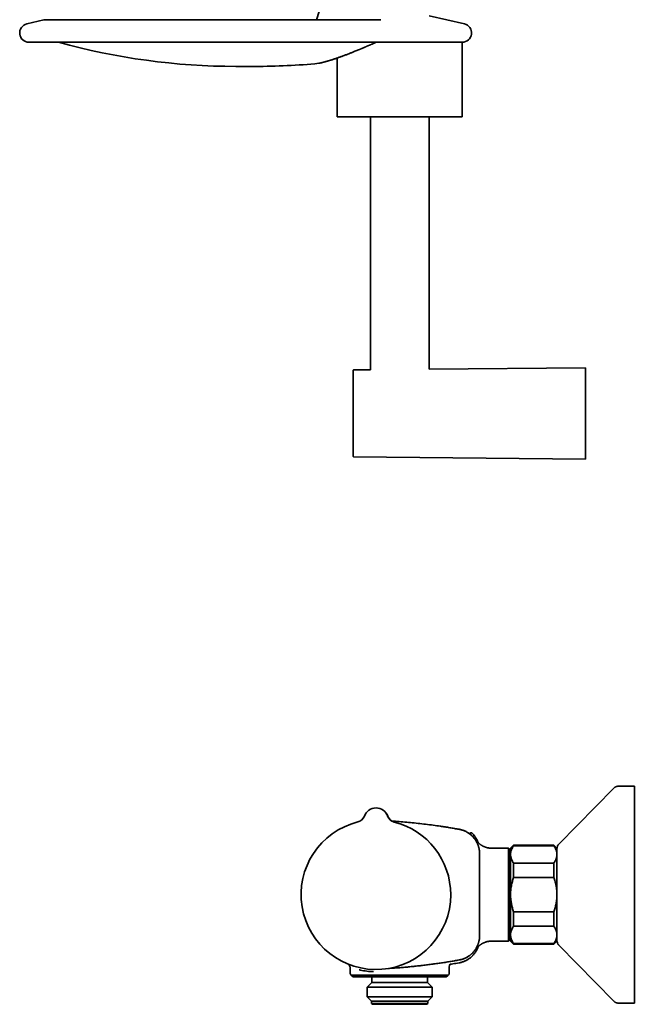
# Model space of a CAD drawing. Header units: millimetres. Extents: x 8 to 890, y 12 to 1884.
# Tile 14 of 26: x 30 to 229, y 1008 to 1326. Entities that reach past the tile are written whole.
import ezdxf

# ---------------------------------------------------------------- set-up
doc = ezdxf.new("R2010")
doc.units = ezdxf.units.MM

msp = doc.modelspace()

# ---------------------------------------------------------------- linework, layer by layer
at = {"color": 7, "linetype": 'Continuous', "lineweight": 35}
for p, q in [((128.76, 1334.21), (126.13, 1326.02)), ((38.11, 1326), (32.58, 1324.73)), ((146.73, 1326.02), (38.22, 1326.02)), ((146.97, 1326.03), (146.96, 1326.03)), ((173.93, 1324.73), (162.56, 1327.35)), ((33.26, 1318.8), (173.25, 1318.8)), ((173.26, 1294.74), (173.26, 1318.8)), ((132.86, 1313.71), (132.86, 1294.74)), ((100.14, 1311.01), (106.37, 1311.01)), ((126.95, 1312), (127.08, 1312.02)), ((143.56, 1294.74), (143.56, 1213.06)), ((162.56, 1213.24), (162.56, 1294.74)), ((143.56, 1213.06), (138.15, 1213)), ((213.06, 1213.74), (162.56, 1213.24)), ((213.06, 1184.24), (213.06, 1213.74)), ((137.96, 1199.12), (137.96, 1199)), ((138.15, 1184.97), (213.06, 1184.24)), ((222.27, 1078.04), (204.43, 1059.89)), ((222.27, 1078.04), (222.27, 1078.04)), ((228.86, 1078.64), (223.69, 1078.64)), ((228.86, 1078.64), (228.86, 1061.45)), ((141.62, 1068.99), (141.62, 1068.99)), ((149.15, 1068.98), (149.15, 1068.98)), ((149.19, 1068.96), (149.19, 1068.98)), ((188.17, 1058.64), (182.66, 1058.64)), ((188.17, 1058.64), (188.17, 1028.64)), ((188.36, 1058.44), (188.36, 1028.84)), ((189.86, 1059.64), (188.86, 1058.64)), ((188.86, 1058.64), (188.86, 1056.63)), ((202.86, 1059.64), (189.86, 1059.64)), ((189.86, 1059.64), (189.86, 1059.41)), ((202.86, 1059.41), (189.86, 1059.41)), ((203.86, 1058.64), (202.86, 1059.64)), ((202.86, 1059.64), (202.86, 1059.41)), ((203.86, 1058.64), (203.86, 1056.63)), ((228.86, 1061.45), (228.86, 1008.64)), ((178.86, 1056.93), (178.86, 1056.9)), ((178.86, 1056.9), (178.86, 1056.86)), ((178.86, 1056.86), (178.86, 1043.64)), ((178.86, 1056.84), (178.86, 1056.86)), ((188.86, 1057.6), (188.36, 1057.6)), ((188.86, 1056.63), (188.86, 1043.64)), ((203.86, 1056.63), (203.86, 1043.64)), ((189.86, 1053.84), (189.86, 1049.2)), ((189.86, 1053.84), (202.86, 1053.84)), ((202.86, 1053.84), (202.86, 1049.2)), ((202.86, 1049.2), (189.86, 1049.2)), ((178.86, 1043.64), (178.86, 1030.41)), ((188.86, 1043.64), (188.86, 1030.65)), ((203.86, 1043.64), (203.86, 1030.65)), ((189.86, 1038.07), (189.86, 1033.43)), ((189.86, 1038.07), (202.86, 1038.07)), ((202.86, 1038.07), (202.86, 1033.43)), ((202.86, 1033.43), (189.86, 1033.43)), ((178.86, 1030.45), (178.86, 1030.43)), ((178.86, 1030.41), (178.86, 1030.38)), ((178.86, 1030.35), (178.86, 1030.38)), ((178.86, 1030.38), (178.86, 1030.35)), ((188.86, 1030.65), (188.86, 1028.64)), ((203.86, 1030.65), (203.86, 1028.64)), ((182.5, 1028.64), (182.62, 1028.64)), ((182.57, 1028.63), (182.69, 1028.64)), ((182.69, 1028.64), (188.16, 1028.64)), ((182.69, 1028.64), (182.69, 1028.64)), ((188.16, 1028.64), (188.17, 1028.64)), ((188.36, 1029.67), (188.86, 1029.67)), ((188.86, 1028.64), (189.86, 1027.64)), ((189.86, 1027.86), (202.86, 1027.86)), ((189.86, 1027.86), (189.86, 1027.64)), ((189.86, 1027.64), (202.86, 1027.64)), ((202.86, 1027.64), (203.86, 1028.64)), ((202.86, 1027.86), (202.86, 1027.64)), ((204.43, 1027.38), (222.27, 1009.24)), ((169.06, 1018.14), (169.06, 1020.3)), ((137.06, 1019.75), (137.06, 1018.14)), ((137.56, 1017.64), (137.56, 1017.64)), ((142, 1017.64), (137.56, 1017.64)), ((168.06, 1017.14), (138.06, 1017.14)), ((147.43, 1017.64), (147.12, 1017.64)), ((168.56, 1017.64), (153.87, 1017.64)), ((168.56, 1017.64), (168.56, 1017.64)), ((144.06, 1015.24), (142.58, 1013.76)), ((144.06, 1016.74), (144.06, 1015.24)), ((162.06, 1015.24), (144.06, 1015.24)), ((162.06, 1015.24), (162.06, 1016.74)), ((163.53, 1013.76), (162.06, 1015.24)), ((142.58, 1013.76), (142.58, 1010.61)), ((163.53, 1013.76), (142.58, 1013.76)), ((163.53, 1010.61), (163.53, 1013.76)), ((142.58, 1010.61), (143.96, 1009.24)), ((163.53, 1010.61), (142.58, 1010.61)), ((143.96, 1009.24), (143.96, 1008.54)), ((162.16, 1009.24), (143.96, 1009.24)), ((143.96, 1008.54), (144.26, 1008.24)), ((162.16, 1008.54), (143.96, 1008.54)), ((161.86, 1008.24), (144.26, 1008.24)), ((161.86, 1008.24), (162.16, 1008.54)), ((162.16, 1009.24), (163.53, 1010.61)), ((162.16, 1008.54), (162.16, 1009.24)), ((222.27, 1009.24), (222.27, 1009.24)), ((223.69, 1008.64), (228.86, 1008.64))]:
    msp.add_line(p, q, dxfattribs=at)
for centre, radius, start, end in [((38.22, 1325.52), 0.5, 90, 103.0053), ((33.26, 1321.8), 3, 102.9995, 270), ((173.26, 1321.8), 3, 270, 77.0005), ((100.14, 1526.01), 215, 254.53, 270), ((106.37, 1526.01), 215, 270, 275.492), ((138.16, 1212.8), 0.2, 90.561, 180), ((138.16, 1185.17), 0.2, 180, 269.439), ((145.39, 1067.64), 4, 19.625, 160.2328), ((145.42, 1067.64), 4, 18.9619, 90.1341), ((138.8, 1070.01), 3, 283.9621, 340.2225), ((151.98, 1069.99), 3, 199.6355, 255.8967), ((152.02, 1069.98), 3, 199.5544, 239.735), ((145.36, 1043.64), 24.17, 103.9654, 359.9289), ((145.36, 1043.64), 24.17, 359.9289, 75.8924), ((175.67, 1062.65), 0.5, 50.1031, 69.9097), ((188.16, 1058.44), 0.2, 360, 86.8751), ((205.86, 1058.49), 2, 135.4958, 180), ((188.16, 1028.84), 0.2, 273.1249, 0), ((205.86, 1028.79), 2, 180, 224.5042), ((171.06, 1020.3), 2, 156.2078, 180.006), ((137.56, 1018.14), 0.5, 180, 270), ((138.06, 1017.64), 0.5, 180, 270), ((143.56, 1016.74), 0.5, 0, 53.1248), ((162.56, 1016.74), 0.5, 126.8752, 180), ((168.06, 1017.64), 0.5, 270, 0), ((168.56, 1018.14), 0.5, 270, 0)]:
    msp.add_arc(centre, radius, start, end, dxfattribs=at)
for points, knots in [([(146.96, 1326.03), (146.96, 1326.03), (146.96, 1326.03), (146.95, 1326.03), (146.94, 1326.03), (146.92, 1326.02), (146.89, 1326.02), (146.85, 1326.02), (146.8, 1326.02), (146.75, 1326.02), (146.73, 1326.02)], [0, 0, 0, 0, 0.014739, 0.1265027, 0.1969753, 0.295082, 0.4234891, 0.5831847, 0.7750857, 1, 1, 1, 1]), ([(127.13, 1312.03), (127.15, 1312.04), (127.18, 1312.05), (127.25, 1312.06), (127.34, 1312.08), (127.45, 1312.11), (127.57, 1312.14), (127.7, 1312.17), (127.83, 1312.2), (127.97, 1312.24), (128.1, 1312.27), (128.24, 1312.31), (128.38, 1312.34), (128.51, 1312.38), (128.65, 1312.41), (128.78, 1312.45), (128.91, 1312.49), (129.04, 1312.52), (129.16, 1312.55), (129.28, 1312.59), (129.39, 1312.62), (129.49, 1312.65), (129.59, 1312.68), (129.7, 1312.71), (129.81, 1312.74), (129.94, 1312.78), (130.08, 1312.82), (130.24, 1312.87), (130.41, 1312.92), (130.59, 1312.97), (130.79, 1313.03), (130.99, 1313.1), (131.26, 1313.18), (131.59, 1313.29), (131.99, 1313.42), (132.41, 1313.56), (132.83, 1313.71), (133.27, 1313.86), (133.7, 1314.01), (134.15, 1314.17), (134.6, 1314.33), (135.07, 1314.51), (135.55, 1314.69), (136.06, 1314.88), (136.54, 1315.07), (137, 1315.25), (137.44, 1315.42), (137.87, 1315.59), (138.35, 1315.78), (138.88, 1315.99), (139.45, 1316.23), (139.9, 1316.42), (140.23, 1316.55), (140.44, 1316.64), (140.63, 1316.72), (140.81, 1316.8), (140.98, 1316.87), (141.11, 1316.92), (141.2, 1316.96), (141.25, 1316.98), (141.28, 1316.99), (141.31, 1317), (141.34, 1317.02), (141.38, 1317.04), (141.44, 1317.06), (141.51, 1317.09), (141.6, 1317.13), (141.71, 1317.18), (141.83, 1317.23), (141.97, 1317.29), (142.14, 1317.36), (142.34, 1317.44), (142.57, 1317.54), (142.82, 1317.65), (143.09, 1317.77), (143.37, 1317.89), (143.67, 1318.02), (143.99, 1318.16), (144.32, 1318.31), (144.67, 1318.46), (145.04, 1318.63), (145.3, 1318.74), (145.44, 1318.8), (145.44, 1318.8)], [0, 0, 0, 0, 0.018551, 0.036585, 0.054101, 0.071098, 0.087577, 0.103537, 0.118979, 0.132679, 0.145945, 0.158776, 0.171127, 0.182928, 0.19418, 0.204882, 0.215036, 0.224641, 0.233698, 0.242207, 0.250169, 0.257174, 0.264138, 0.271484, 0.279212, 0.287322, 0.297182, 0.307553, 0.318436, 0.329829, 0.341734, 0.35415, 0.36695, 0.390175, 0.412989, 0.435391, 0.458934, 0.482004, 0.504601, 0.526815, 0.549301, 0.572145, 0.595393, 0.619047, 0.643107, 0.662295, 0.681679, 0.70082, 0.719623, 0.744168, 0.768111, 0.791453, 0.800377, 0.808776, 0.816609, 0.823876, 0.830577, 0.836713, 0.839299, 0.841224, 0.842467, 0.843266, 0.844316, 0.846139, 0.848471, 0.851311, 0.854918, 0.859109, 0.863884, 0.869241, 0.875183, 0.883559, 0.892555, 0.902129, 0.912279, 0.923006, 0.93431, 0.946191, 0.958648, 0.971683, 0.985294, 0.999482, 1, 1, 1, 1]), ([(126.95, 1312), (126.95, 1312), (126.95, 1312), (126.97, 1312.01), (126.98, 1312.01), (127, 1312.01), (127, 1312.01)], [0, 0, 0, 0, 0.305525, 0.637155, 0.969065, 1, 1, 1, 1]), ([(126.99, 1312.01), (127, 1312.01), (127.04, 1312.02), (127.09, 1312.03), (127.12, 1312.03)], [0, 0, 0, 0, 0.297259, 1, 1, 1, 1]), ([(127, 1312.01), (127.01, 1312.02), (127.08, 1312.02), (127.14, 1312.04), (127.19, 1312.05)], [0, 0, 0, 0, 0.238397, 1, 1, 1, 1]), ([(127.09, 1312.03), (127.1, 1312.03), (127.12, 1312.03), (127.14, 1312.04), (127.15, 1312.05)], [0, 0, 0, 0, 0.159831, 1, 1, 1, 1]), ([(127.12, 1312.03), (127.13, 1312.03), (127.15, 1312.04), (127.19, 1312.05), (127.21, 1312.05)], [0, 0, 0, 0, 0.567079, 1, 1, 1, 1]), ([(132.86, 1294.74), (132.86, 1294.74), (132.86, 1294.74), (132.91, 1294.74), (132.97, 1294.74), (133.07, 1294.74), (133.19, 1294.74), (133.33, 1294.74), (133.5, 1294.74), (133.69, 1294.74), (133.9, 1294.74), (134.13, 1294.74), (134.39, 1294.74), (134.68, 1294.74), (135.01, 1294.74), (135.35, 1294.74), (135.72, 1294.74), (136.11, 1294.74), (136.52, 1294.74), (136.94, 1294.74), (137.37, 1294.74), (137.82, 1294.74), (138.28, 1294.74), (138.78, 1294.74), (139.3, 1294.74), (139.85, 1294.74), (140.42, 1294.74), (141.01, 1294.74), (141.61, 1294.74), (142.22, 1294.74), (142.83, 1294.74), (143.43, 1294.74), (144.05, 1294.74), (144.68, 1294.74), (145.34, 1294.74), (146.01, 1294.74), (146.71, 1294.74), (147.42, 1294.74), (148.13, 1294.74), (148.85, 1294.74), (149.57, 1294.74), (150.27, 1294.74), (150.96, 1294.74), (151.66, 1294.74), (152.36, 1294.74), (153.07, 1294.74), (153.8, 1294.74), (154.54, 1294.74), (155.27, 1294.74), (156.01, 1294.74), (156.74, 1294.74), (157.45, 1294.74), (158.14, 1294.74), (158.81, 1294.74), (159.48, 1294.74), (160.14, 1294.74), (160.8, 1294.74), (161.47, 1294.74), (162.13, 1294.74), (162.79, 1294.74), (163.43, 1294.74), (164.06, 1294.74), (164.66, 1294.74), (165.24, 1294.74), (165.79, 1294.74), (166.32, 1294.74), (166.84, 1294.74), (167.35, 1294.74), (167.86, 1294.74), (168.35, 1294.74), (168.82, 1294.74), (169.28, 1294.74), (169.71, 1294.74), (170.11, 1294.74), (170.48, 1294.74), (170.82, 1294.74), (171.14, 1294.74), (171.44, 1294.74), (171.73, 1294.74), (171.99, 1294.74), (172.24, 1294.74), (172.46, 1294.74), (172.65, 1294.74), (172.82, 1294.74), (172.96, 1294.74), (173.07, 1294.74), (173.15, 1294.74), (173.21, 1294.74), (173.25, 1294.74), (173.25, 1294.74), (173.26, 1294.74)], [0, 0, 0, 0, 0.011667, 0.023333, 0.035, 0.046667, 0.058333, 0.07, 0.081, 0.092, 0.103, 0.114, 0.125, 0.136667, 0.148333, 0.16, 0.171667, 0.183333, 0.195, 0.206, 0.217, 0.228, 0.239, 0.25, 0.261667, 0.273333, 0.285, 0.296667, 0.308333, 0.32, 0.331, 0.342, 0.353, 0.364, 0.375, 0.386667, 0.398333, 0.41, 0.421667, 0.433333, 0.445, 0.456, 0.467, 0.478, 0.489, 0.5, 0.511667, 0.523333, 0.535, 0.546667, 0.558333, 0.57, 0.581, 0.592, 0.603, 0.614, 0.625, 0.636667, 0.648333, 0.66, 0.671667, 0.683333, 0.695, 0.706, 0.717, 0.728, 0.739, 0.75, 0.761667, 0.773333, 0.785, 0.796667, 0.808333, 0.82, 0.831, 0.842, 0.853, 0.864, 0.875, 0.886667, 0.898333, 0.91, 0.921667, 0.933333, 0.945, 0.956, 0.967, 0.978, 0.989, 1, 1, 1, 1]), ([(137.96, 1212.8), (137.96, 1212.8), (137.96, 1212.8), (137.96, 1212.78), (137.96, 1212.74), (137.96, 1212.69), (137.96, 1212.62), (137.96, 1212.54), (137.96, 1212.44), (137.96, 1212.35), (137.96, 1212.25), (137.96, 1212.13), (137.96, 1212), (137.96, 1211.85), (137.96, 1211.66), (137.96, 1211.42), (137.96, 1211.17), (137.96, 1210.9), (137.96, 1210.6), (137.96, 1210.29), (137.96, 1209.95), (137.96, 1209.6), (137.96, 1209.22), (137.96, 1208.83), (137.96, 1208.43), (137.96, 1208), (137.96, 1207.56), (137.96, 1207.11), (137.96, 1206.67), (137.96, 1206.25), (137.96, 1205.86), (137.96, 1205.45), (137.96, 1205.04), (137.96, 1204.62), (137.96, 1204.18), (137.96, 1203.72), (137.96, 1203.25), (137.96, 1202.77), (137.96, 1202.29), (137.96, 1201.81), (137.96, 1201.31), (137.96, 1200.78), (137.96, 1200.23), (137.96, 1199.68), (137.96, 1199.31), (137.96, 1199.13)], [0, 0, 0, 0, 0.018647, 0.040456, 0.062251, 0.084058, 0.105902, 0.128611, 0.146783, 0.164933, 0.183077, 0.201229, 0.219404, 0.237616, 0.263456, 0.289237, 0.315, 0.340789, 0.366644, 0.393032, 0.419357, 0.445663, 0.471996, 0.4984, 0.524788, 0.551113, 0.577419, 0.603752, 0.630156, 0.651695, 0.673188, 0.694659, 0.716133, 0.737634, 0.759186, 0.782343, 0.805453, 0.828545, 0.851651, 0.874799, 0.897137, 0.922853, 0.948541, 0.974243, 1, 1, 1, 1]), ([(137.96, 1198.99), (137.96, 1198.83), (137.96, 1198.52), (137.96, 1198.05), (137.96, 1197.58), (137.96, 1197.11), (137.96, 1196.64), (137.96, 1196.2), (137.96, 1195.78), (137.96, 1195.4), (137.96, 1195.03), (137.96, 1194.65), (137.96, 1194.28), (137.96, 1193.86), (137.96, 1193.4), (137.96, 1192.9), (137.96, 1192.4), (137.96, 1191.92), (137.96, 1191.44), (137.96, 1190.97), (137.96, 1190.52), (137.96, 1190.08), (137.96, 1189.65), (137.96, 1189.24), (137.96, 1188.84), (137.96, 1188.47), (137.96, 1188.11), (137.96, 1187.77), (137.96, 1187.46), (137.96, 1187.2), (137.96, 1186.96), (137.96, 1186.74), (137.96, 1186.53), (137.96, 1186.34), (137.96, 1186.15), (137.96, 1185.98), (137.96, 1185.82), (137.96, 1185.68), (137.96, 1185.55), (137.96, 1185.45), (137.96, 1185.35), (137.96, 1185.28), (137.96, 1185.22), (137.96, 1185.18), (137.96, 1185.17), (137.96, 1185.17), (137.96, 1185.17)], [0, 0, 0, 0, 0.021713, 0.043386, 0.065043, 0.086709, 0.108411, 0.130974, 0.14903, 0.167066, 0.185094, 0.203131, 0.22119, 0.239286, 0.264962, 0.290579, 0.316178, 0.341803, 0.367494, 0.393714, 0.419871, 0.446011, 0.472176, 0.498412, 0.524632, 0.55079, 0.576929, 0.603094, 0.62933, 0.650732, 0.672088, 0.693423, 0.71476, 0.736125, 0.75754, 0.78055, 0.803512, 0.826458, 0.849416, 0.872418, 0.894611, 0.92016, 0.945685, 0.971225, 0.996822, 1, 1, 1, 1]), ([(223.69, 1078.64), (223.63, 1078.64), (223.49, 1078.63), (223.29, 1078.6), (223.1, 1078.56), (222.92, 1078.49), (222.74, 1078.41), (222.57, 1078.3), (222.41, 1078.18), (222.32, 1078.09), (222.27, 1078.04)], [0, 0, 0, 0, 0.129502, 0.255184, 0.378256, 0.5, 0.621745, 0.744816, 0.870499, 1, 1, 1, 1]), ([(223.69, 1078.64), (223.63, 1078.64), (223.49, 1078.63), (223.29, 1078.6), (223.1, 1078.56), (222.92, 1078.49), (222.74, 1078.41), (222.57, 1078.3), (222.41, 1078.18), (222.32, 1078.09), (222.27, 1078.04)], [0, 0, 0, 0, 0.129502, 0.255184, 0.378256, 0.5, 0.621744, 0.744816, 0.870498, 1, 1, 1, 1]), ([(150.48, 1067.39), (150.88, 1067.37), (152.09, 1067.29), (154.1, 1067.13), (156.53, 1066.91), (158.97, 1066.65), (161.43, 1066.37), (163.84, 1066.06), (165.93, 1065.76), (167.72, 1065.49), (169.23, 1065.25), (170.75, 1065), (171.75, 1064.83), (172.26, 1064.74)], [0, 0, 0, 0, 0.055183, 0.165331, 0.275479, 0.388301, 0.501122, 0.613515, 0.720513, 0.790377, 0.86024, 0.93012, 1, 1, 1, 1]), ([(172.26, 1064.74), (172.26, 1064.74), (172.39, 1064.71), (172.66, 1064.66), (173.06, 1064.56), (173.43, 1064.44), (173.8, 1064.3), (174.14, 1064.16), (174.47, 1064), (174.8, 1063.82), (175.14, 1063.62), (175.48, 1063.39), (175.8, 1063.16), (176.09, 1062.91), (176.37, 1062.66), (176.63, 1062.4), (176.88, 1062.12), (177.14, 1061.82), (177.38, 1061.5), (177.6, 1061.17), (177.8, 1060.84), (177.98, 1060.51), (178.14, 1060.18), (178.29, 1059.83), (178.42, 1059.46), (178.55, 1059.07), (178.65, 1058.69), (178.73, 1058.31), (178.78, 1057.95), (178.83, 1057.58), (178.85, 1057.22), (178.85, 1056.98), (178.86, 1056.86)], [0, 0, 0, 0, 0.0000054, 0.037233, 0.073397, 0.109653, 0.1435223, 0.1774674, 0.209645, 0.241888, 0.2791153, 0.3152786, 0.3515343, 0.3854032, 0.4193476, 0.4515244, 0.4837666, 0.5209908, 0.5571509, 0.5934032, 0.6272689, 0.6612102, 0.6933836, 0.7256225, 0.7628524, 0.799018, 0.8352761, 0.8691471, 0.9030938, 0.9352722, 0.967516, 1, 1, 1, 1]), ([(175.6, 1063.3), (175.61, 1063.3), (175.64, 1063.34), (175.68, 1063.38), (175.73, 1063.43), (175.76, 1063.45), (175.77, 1063.46), (175.76, 1063.46), (175.76, 1063.46)], [0, 0, 0, 0, 0.0370758, 0.3221712, 0.5461747, 0.7701786, 0.9941823, 1, 1, 1, 1]), ([(176.47, 1063.46), (176.44, 1063.49), (176.39, 1063.54), (176.3, 1063.57), (176.24, 1063.59), (176.2, 1063.6), (176.14, 1063.61), (176.07, 1063.61), (176, 1063.59), (175.93, 1063.57), (175.87, 1063.54), (175.82, 1063.51), (175.78, 1063.48), (175.77, 1063.46)], [0, 0, 0, 0, 0.148573, 0.275935, 0.345818, 0.402248, 0.449823, 0.545092, 0.671967, 0.746203, 0.826456, 0.911532, 1, 1, 1, 1]), ([(178.39, 1060.45), (178.37, 1060.51), (178.32, 1060.65), (178.22, 1060.9), (178.08, 1061.2), (177.93, 1061.5), (177.76, 1061.8), (177.58, 1062.1), (177.38, 1062.4), (177.15, 1062.71), (176.89, 1063.02), (176.66, 1063.27), (176.51, 1063.42), (176.47, 1063.46)], [0, 0, 0, 0, 0.0453227, 0.1301539, 0.2217301, 0.3200842, 0.4117099, 0.5085095, 0.6104389, 0.7174257, 0.8293653, 0.9461179, 1, 1, 1, 1]), ([(182.69, 1058.64), (182.56, 1058.64), (182.31, 1058.64), (181.95, 1058.68), (181.62, 1058.73), (181.31, 1058.8), (181.02, 1058.87), (180.76, 1058.95), (180.53, 1059.04), (180.32, 1059.12), (180.13, 1059.21), (179.97, 1059.29), (179.81, 1059.37), (179.65, 1059.46), (179.5, 1059.56), (179.32, 1059.67), (179.14, 1059.8), (178.94, 1059.95), (178.76, 1060.1), (178.6, 1060.24), (178.48, 1060.37), (178.38, 1060.46), (178.3, 1060.54), (178.24, 1060.61), (178.19, 1060.67), (178.13, 1060.73), (178.09, 1060.79), (178.04, 1060.85), (178, 1060.9), (177.96, 1060.95), (177.92, 1061), (177.89, 1061.04), (177.87, 1061.07), (177.85, 1061.1), (177.84, 1061.11), (177.83, 1061.12), (177.83, 1061.12), (177.83, 1061.12)], [0, 0, 0, 0, 0.0508692, 0.0992129, 0.1448335, 0.1875653, 0.2272731, 0.2638498, 0.2972135, 0.3273039, 0.354079, 0.3783613, 0.4025793, 0.4268862, 0.4512838, 0.475775, 0.5102253, 0.5448803, 0.5785604, 0.6083336, 0.6341105, 0.652586, 0.6683806, 0.6817116, 0.6952477, 0.7102, 0.7268366, 0.7453626, 0.765935, 0.7888101, 0.8147747, 0.8438512, 0.8761523, 0.9109969, 0.9449879, 0.9875493, 1, 1, 1, 1]), ([(189.86, 1059.41), (189.78, 1059.3), (189.63, 1059.08), (189.44, 1058.74), (189.27, 1058.4), (189.12, 1058.06), (189, 1057.71), (188.92, 1057.35), (188.87, 1056.99), (188.86, 1056.75), (188.86, 1056.63)], [0, 0, 0, 0, 0.122973, 0.245942, 0.369581, 0.493217, 0.619375, 0.745529, 0.872765, 1, 1, 1, 1]), ([(203.86, 1056.63), (203.86, 1056.66), (203.85, 1056.8), (203.84, 1057.06), (203.78, 1057.4), (203.7, 1057.73), (203.58, 1058.07), (203.44, 1058.41), (203.27, 1058.75), (203.08, 1059.08), (202.93, 1059.3), (202.86, 1059.41)], [0, 0, 0, 0, 0.034085, 0.152699, 0.271315, 0.390844, 0.510376, 0.632431, 0.75449, 0.877243, 1, 1, 1, 1]), ([(178.86, 1054.93), (178.86, 1054.96), (178.86, 1055.04), (178.86, 1055.18), (178.86, 1055.37), (178.86, 1055.57), (178.86, 1055.77), (178.86, 1055.98), (178.86, 1056.2), (178.86, 1056.41), (178.86, 1056.63), (178.86, 1056.8), (178.86, 1056.9), (178.86, 1056.92)], [0, 0, 0, 0, 0.044847, 0.147763, 0.250276, 0.352965, 0.455881, 0.558394, 0.661082, 0.763999, 0.866512, 0.9692, 1, 1, 1, 1]), ([(178.86, 1056.91), (178.86, 1056.87), (178.86, 1056.76), (178.86, 1056.57), (178.86, 1056.35), (178.86, 1056.14), (178.86, 1055.92), (178.86, 1055.71), (178.86, 1055.51), (178.86, 1055.32), (178.86, 1055.13), (178.86, 1054.95), (178.86, 1054.81), (178.86, 1054.72), (178.86, 1054.69)], [0, 0, 0, 0, 0.048372, 0.137688, 0.226654, 0.315772, 0.405088, 0.494054, 0.583172, 0.672488, 0.761454, 0.850572, 0.939888, 1, 1, 1, 1]), ([(188.86, 1056.63), (188.86, 1056.59), (188.86, 1056.45), (188.88, 1056.19), (188.93, 1055.86), (189.01, 1055.52), (189.13, 1055.18), (189.27, 1054.85), (189.44, 1054.51), (189.63, 1054.17), (189.78, 1053.95), (189.86, 1053.84)], [0, 0, 0, 0, 0.034085, 0.152699, 0.271315, 0.390844, 0.510376, 0.632431, 0.75449, 0.877243, 1, 1, 1, 1]), ([(202.86, 1053.84), (202.93, 1053.95), (203.08, 1054.17), (203.27, 1054.51), (203.45, 1054.85), (203.59, 1055.2), (203.71, 1055.55), (203.79, 1055.91), (203.85, 1056.27), (203.85, 1056.51), (203.86, 1056.63)], [0, 0, 0, 0, 0.122973, 0.245942, 0.369581, 0.493217, 0.619375, 0.745529, 0.872765, 1, 1, 1, 1]), ([(189.86, 1049.2), (189.78, 1048.98), (189.63, 1048.54), (189.44, 1047.87), (189.27, 1047.19), (189.12, 1046.5), (189, 1045.79), (188.92, 1045.08), (188.87, 1044.36), (188.86, 1043.88), (188.86, 1043.64)], [0, 0, 0, 0, 0.122973, 0.245942, 0.369581, 0.493217, 0.619375, 0.745529, 0.872765, 1, 1, 1, 1]), ([(203.86, 1043.64), (203.85, 1043.87), (203.85, 1044.33), (203.8, 1045.03), (203.72, 1045.73), (203.6, 1046.43), (203.46, 1047.13), (203.29, 1047.83), (203.09, 1048.52), (202.93, 1048.98), (202.86, 1049.2)], [0, 0, 0, 0, 0.122618, 0.245238, 0.368878, 0.492521, 0.618996, 0.745475, 0.872735, 1, 1, 1, 1]), ([(188.86, 1043.64), (188.86, 1043.58), (188.86, 1043.29), (188.87, 1042.78), (188.93, 1042.11), (189.01, 1041.43), (189.12, 1040.76), (189.27, 1040.08), (189.44, 1039.4), (189.63, 1038.73), (189.78, 1038.29), (189.86, 1038.07)], [0, 0, 0, 0, 0.0314257, 0.1503532, 0.2692819, 0.3891325, 0.5089859, 0.6313852, 0.7537883, 0.8768923, 1, 1, 1, 1]), ([(202.86, 1038.07), (202.93, 1038.28), (203.07, 1038.71), (203.26, 1039.36), (203.43, 1040.02), (203.57, 1040.69), (203.69, 1041.37), (203.78, 1042.06), (203.83, 1042.76), (203.85, 1043.28), (203.86, 1043.58), (203.86, 1043.64)], [0, 0, 0, 0, 0.119246, 0.2384889, 0.3583379, 0.4781835, 0.6002988, 0.7224112, 0.8454934, 0.9685743, 1, 1, 1, 1]), ([(189.86, 1033.43), (189.78, 1033.32), (189.63, 1033.1), (189.44, 1032.76), (189.27, 1032.42), (189.12, 1032.08), (189, 1031.72), (188.92, 1031.37), (188.87, 1031.01), (188.86, 1030.77), (188.86, 1030.65)], [0, 0, 0, 0, 0.122973, 0.245942, 0.369581, 0.493217, 0.619375, 0.745529, 0.872765, 1, 1, 1, 1]), ([(203.86, 1030.65), (203.86, 1030.68), (203.85, 1030.82), (203.84, 1031.08), (203.78, 1031.42), (203.7, 1031.75), (203.58, 1032.09), (203.44, 1032.43), (203.27, 1032.77), (203.08, 1033.1), (202.93, 1033.32), (202.86, 1033.43)], [0, 0, 0, 0, 0.034085, 0.152699, 0.271315, 0.390844, 0.510376, 0.632431, 0.75449, 0.877243, 1, 1, 1, 1]), ([(178.86, 1030.41), (178.85, 1030.26), (178.85, 1029.96), (178.81, 1029.52), (178.75, 1029.07), (178.66, 1028.66), (178.57, 1028.3), (178.48, 1027.98), (178.37, 1027.67), (178.25, 1027.35), (178.11, 1027.04), (177.96, 1026.74), (177.8, 1026.44), (177.64, 1026.17), (177.48, 1025.92), (177.32, 1025.7), (177.16, 1025.48), (176.98, 1025.26), (176.77, 1025.02), (176.55, 1024.79), (176.33, 1024.58), (176.11, 1024.38), (175.89, 1024.19), (175.62, 1023.98), (175.31, 1023.76), (174.97, 1023.55), (174.64, 1023.36), (174.32, 1023.2), (174, 1023.05), (173.66, 1022.92), (173.32, 1022.8), (172.97, 1022.7), (172.62, 1022.61), (172.38, 1022.56), (172.26, 1022.54)], [0, 0, 0, 0, 0.040204, 0.080558, 0.121042, 0.161703, 0.191374, 0.221095, 0.251055, 0.281069, 0.311463, 0.341912, 0.372609, 0.403363, 0.427509, 0.451697, 0.475912, 0.500168, 0.529902, 0.559686, 0.585984, 0.612283, 0.638723, 0.665164, 0.703351, 0.741646, 0.77329, 0.804996, 0.836993, 0.869053, 0.901572, 0.934157, 0.967043, 1, 1, 1, 1]), ([(188.86, 1030.65), (188.86, 1030.61), (188.86, 1030.47), (188.88, 1030.21), (188.93, 1029.88), (189.01, 1029.54), (189.13, 1029.2), (189.27, 1028.86), (189.44, 1028.53), (189.63, 1028.19), (189.78, 1027.97), (189.86, 1027.86)], [0, 0, 0, 0, 0.034085, 0.152699, 0.271315, 0.390844, 0.510376, 0.632431, 0.75449, 0.877243, 1, 1, 1, 1]), ([(202.86, 1027.86), (202.93, 1027.97), (203.08, 1028.19), (203.27, 1028.53), (203.45, 1028.87), (203.59, 1029.22), (203.71, 1029.57), (203.79, 1029.93), (203.85, 1030.28), (203.85, 1030.53), (203.86, 1030.65)], [0, 0, 0, 0, 0.122973, 0.245942, 0.369581, 0.493217, 0.619375, 0.745529, 0.872765, 1, 1, 1, 1]), ([(172.26, 1021.63), (172.41, 1021.66), (172.72, 1021.72), (173.16, 1021.84), (173.58, 1021.98), (173.98, 1022.14), (174.36, 1022.31), (174.71, 1022.5), (175.04, 1022.69), (175.34, 1022.88), (175.62, 1023.08), (175.87, 1023.28), (176.12, 1023.48), (176.34, 1023.68), (176.54, 1023.87), (176.72, 1024.06), (176.91, 1024.28), (177.12, 1024.53), (177.33, 1024.81), (177.55, 1025.12), (177.76, 1025.46), (177.97, 1025.84), (178.16, 1026.24), (178.3, 1026.56), (178.37, 1026.76), (178.39, 1026.82)], [0, 0, 0, 0, 0.056121, 0.110825, 0.163913, 0.2152, 0.26452, 0.311725, 0.356684, 0.399286, 0.439435, 0.477053, 0.516102, 0.551827, 0.584177, 0.614553, 0.645472, 0.686827, 0.729129, 0.772333, 0.822459, 0.873602, 0.925671, 0.978274, 1, 1, 1, 1]), ([(177.83, 1026.15), (177.83, 1026.15), (177.83, 1026.15), (177.84, 1026.16), (177.86, 1026.19), (177.88, 1026.22), (177.91, 1026.25), (177.93, 1026.29), (177.96, 1026.32), (177.99, 1026.36), (178.02, 1026.4), (178.05, 1026.44), (178.09, 1026.49), (178.14, 1026.55), (178.22, 1026.64), (178.32, 1026.75), (178.45, 1026.88), (178.6, 1027.02), (178.77, 1027.18), (178.93, 1027.32), (179.08, 1027.43), (179.21, 1027.53), (179.36, 1027.63), (179.52, 1027.73), (179.71, 1027.85), (179.93, 1027.97), (180.16, 1028.08), (180.41, 1028.19), (180.67, 1028.29), (180.96, 1028.38), (181.26, 1028.47), (181.59, 1028.54), (181.94, 1028.59), (182.31, 1028.63), (182.56, 1028.63), (182.69, 1028.64)], [0, 0, 0, 0, 0.0019665, 0.049325, 0.100058, 0.1343081, 0.1650495, 0.1921633, 0.2157068, 0.2357538, 0.2524075, 0.2658303, 0.2782101, 0.2915273, 0.3134999, 0.338149, 0.3657132, 0.3962746, 0.4289553, 0.463752, 0.4846824, 0.5064153, 0.5291559, 0.5549161, 0.5842561, 0.6171647, 0.653614, 0.6883747, 0.7257608, 0.7657058, 0.8081235, 0.8529057, 0.8999207, 0.9490124, 1, 1, 1, 1]), ([(136.47, 1021.16), (136.49, 1021.15), (136.53, 1021.11), (136.59, 1021.03), (136.66, 1020.94), (136.73, 1020.85), (136.79, 1020.75), (136.85, 1020.64), (136.9, 1020.53), (136.94, 1020.42), (136.98, 1020.31), (137.01, 1020.19), (137.03, 1020.07), (137.05, 1019.96), (137.05, 1019.85), (137.05, 1019.78), (137.05, 1019.75)], [0, 0, 0, 0, 0.03957, 0.111969, 0.18555, 0.25995, 0.334936, 0.410352, 0.486094, 0.562085, 0.638273, 0.714617, 0.791088, 0.867662, 0.944322, 1, 1, 1, 1]), ([(172.26, 1022.54), (171.75, 1022.45), (170.74, 1022.27), (169.21, 1022.02), (167.69, 1021.78), (166.13, 1021.54), (164.53, 1021.31), (162.89, 1021.09), (161.26, 1020.89), (159.62, 1020.7), (157.98, 1020.52), (156.34, 1020.35), (154.7, 1020.2), (153.06, 1020.06), (151.41, 1019.94), (150.19, 1019.85), (149.51, 1019.81), (149.38, 1019.81)], [0, 0, 0, 0, 0.0669804, 0.1339667, 0.200957, 0.2679532, 0.3394759, 0.4110034, 0.482538, 0.5540822, 0.6256037, 0.69713, 0.7686708, 0.8402163, 0.9117416, 0.9832717, 1, 1, 1, 1]), ([(169.23, 1021.1), (169.24, 1021.11), (169.3, 1021.13), (169.35, 1021.14), (169.39, 1021.15)], [0, 0, 0, 0, 0.262225, 1, 1, 1, 1]), ([(169.39, 1021.15), (169.66, 1021.19), (170.61, 1021.34), (171.57, 1021.51), (172.26, 1021.63)], [0, 0, 0, 0, 0.275737, 1, 1, 1, 1]), ([(139.97, 1019.34), (139.99, 1019.34), (140.48, 1019.22), (141.83, 1018.99), (143.42, 1018.81), (144.41, 1018.79), (144.6, 1018.78)], [0, 0, 0, 0, 0.01326, 0.457816, 0.898767, 1, 1, 1, 1]), ([(145.7, 1017.64), (145.54, 1017.64), (145.2, 1017.64), (144.71, 1017.64), (144.23, 1017.64), (143.76, 1017.64), (143.3, 1017.64), (142.86, 1017.64), (142.42, 1017.64), (142.14, 1017.64), (142, 1017.64)], [0, 0, 0, 0, 0.123189, 0.247, 0.370812, 0.495847, 0.620884, 0.746704, 0.873351, 1, 1, 1, 1]), ([(147.12, 1017.64), (147, 1017.64), (146.76, 1017.64), (146.4, 1017.64), (146.05, 1017.64), (145.82, 1017.64), (145.7, 1017.64)], [0, 0, 0, 0, 0.249486, 0.499178, 0.749487, 1, 1, 1, 1]), ([(153.87, 1017.64), (153.63, 1017.64), (153.14, 1017.64), (152.44, 1017.64), (151.77, 1017.64), (151.15, 1017.64), (150.52, 1017.64), (149.9, 1017.64), (149.28, 1017.64), (148.65, 1017.64), (148.04, 1017.64), (147.63, 1017.64), (147.43, 1017.64)], [0, 0, 0, 0, 0.112262, 0.224754, 0.320362, 0.416044, 0.511725, 0.607331, 0.705457, 0.803667, 0.901876, 1, 1, 1, 1]), ([(222.27, 1009.23), (222.32, 1009.19), (222.41, 1009.09), (222.57, 1008.97), (222.74, 1008.87), (222.92, 1008.78), (223.1, 1008.72), (223.29, 1008.67), (223.49, 1008.64), (223.63, 1008.64), (223.69, 1008.64)], [0, 0, 0, 0, 0.129501, 0.255184, 0.378255, 0.5, 0.621744, 0.744816, 0.870498, 1, 1, 1, 1]), ([(222.27, 1009.23), (222.32, 1009.19), (222.41, 1009.09), (222.57, 1008.97), (222.74, 1008.87), (222.92, 1008.78), (223.1, 1008.72), (223.29, 1008.67), (223.49, 1008.64), (223.63, 1008.64), (223.69, 1008.64)], [0, 0, 0, 0, 0.129502, 0.255184, 0.378256, 0.5, 0.621744, 0.744816, 0.870498, 1, 1, 1, 1])]:
    msp.add_open_spline(points, degree=3, knots=knots, dxfattribs=at)

doc.saveas('drawing.dxf')
